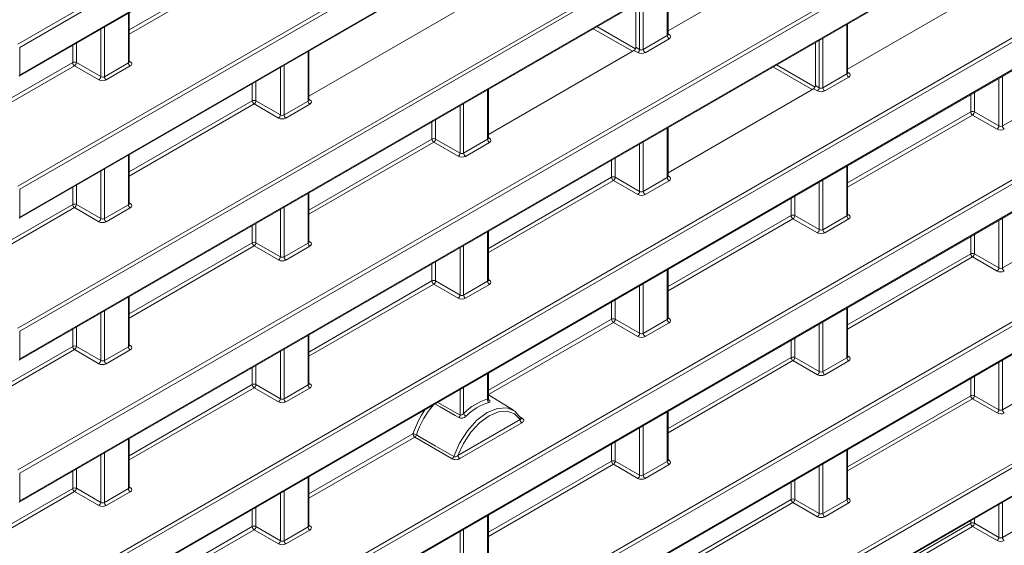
# Model space of a CAD drawing. Header units: millimetres. Extents: x 0 to 1118, y 0 to 864.
# Tile 208 of 256: x 615 to 634, y 71 to 81. Entities that reach past the tile are written whole.
import ezdxf

# ---------------------------------------------------------------- set-up
doc = ezdxf.new("R2010")
doc.units = ezdxf.units.MM

msp = doc.modelspace()

# ---------------------------------------------------------------- linework, layer by layer
at = {"color": 9, "linetype": 'Continuous', "lineweight": 0}
for p, q in [((614.7533, 80.1472), (713.4837, 137.1431)), ((713.5185, 137.0822), (614.788, 80.0863)), ((614.788, 79.5542), (713.5185, 136.5501)), ((614.7533, 77.4231), (713.4837, 134.419)), ((713.5185, 134.3581), (614.788, 77.3623)), ((614.788, 76.8301), (713.5185, 133.826)), ((614.7533, 74.6991), (696.5996, 121.9479)), ((696.6343, 121.8871), (614.788, 74.6382)), ((614.788, 74.106), (696.6343, 121.3549)), ((614.7533, 71.975), (646.4853, 90.2935)), ((646.5201, 90.2327), (614.788, 71.9141)), ((614.788, 71.382), (646.5201, 89.7005)), ((614.7533, 69.2509), (646.4853, 87.5695)), ((646.5201, 87.5086), (614.788, 69.1901)), ((614.788, 68.6579), (646.5201, 86.9764)), ((614.7533, 66.5269), (646.4853, 84.8454)), ((646.5201, 84.7845), (614.788, 66.466)), ((614.788, 65.9338), (646.5201, 84.2524)), ((618.8005, 66.1392), (646.4853, 82.1213)), ((646.5201, 82.0605), (618.8352, 66.0783)), ((616.8896, 80.4209), (619.2521, 81.7848)), ((619.2869, 81.7239), (616.8896, 80.3399)), ((618.8352, 65.5462), (646.5201, 81.5283)), ((627.2163, 80.3113), (627.2163, 81.2639)), ((626.6854, 80.0463), (626.6854, 80.9574)), ((626.7555, 80.9978), (626.7555, 80.0452)), ((616.8749, 79.7894), (616.8749, 80.742)), ((630.6635, 79.5772), (630.6635, 80.5298)), ((616.344, 79.5244), (616.344, 80.4355)), ((616.4141, 80.476), (616.4141, 79.5234)), ((626.5487, 80.0103), (625.7968, 80.4444)), ((625.8675, 80.4852), (626.6056, 80.0592)), ((626.7555, 80.0452), (627.2163, 80.3113)), ((627.231, 80.3459), (627.2523, 80.3327)), ((615.805, 79.7948), (615.805, 80.1244)), ((615.8751, 80.1648), (615.8751, 79.7951)), ((627.2511, 80.2504), (626.7902, 79.9843)), ((630.1326, 79.3122), (630.1326, 80.2233)), ((630.2026, 80.2637), (630.2026, 79.3111)), ((614.788, 80.0863), (614.788, 79.5542)), ((620.3221, 79.0553), (620.3221, 80.0079)), ((626.6501, 79.985), (626.5775, 80.0269)), ((626.6128, 80.0882), (626.6854, 80.0463)), ((613.6902, 78.5739), (615.805, 79.7948)), ((615.8751, 79.7951), (616.344, 79.5244)), ((616.4141, 79.5234), (616.8749, 79.7894)), ((616.8896, 79.824), (616.9109, 79.8109)), ((629.3137, 79.7506), (630.0523, 79.3242)), ((615.8397, 79.7339), (613.6902, 78.493)), ((616.3086, 79.4632), (615.8397, 79.7339)), ((616.9096, 79.7285), (616.4488, 79.4625)), ((619.7911, 78.7903), (619.7911, 79.7014)), ((619.8612, 79.7419), (619.8612, 78.7893)), ((629.9949, 79.2757), (629.243, 79.7097)), ((630.2026, 79.3111), (630.6635, 79.5772)), ((630.6781, 79.6118), (630.6995, 79.5986)), ((619.0786, 63.5757), (646.4853, 79.3973)), ((619.2521, 79.0607), (619.2521, 79.3903)), ((619.3222, 79.4307), (619.3222, 79.061)), ((630.6982, 79.5163), (630.2374, 79.2503)), ((633.5797, 78.5781), (633.5797, 79.4892)), ((633.6498, 79.5297), (633.6498, 78.5771)), ((646.5201, 79.3364), (619.1133, 63.5148)), ((623.7692, 78.3213), (623.7692, 79.2739)), ((630.0972, 79.251), (630.0246, 79.2929)), ((630.06, 79.3541), (630.1326, 79.3122)), ((633.0407, 78.8485), (633.0407, 79.1781)), ((633.1108, 79.2185), (633.1108, 78.8488)), ((616.8896, 77.6968), (619.2521, 79.0607)), ((619.2869, 78.9998), (616.8896, 77.6159)), ((619.7558, 78.7291), (619.2869, 78.9998)), ((619.3222, 79.061), (619.7911, 78.7903)), ((619.8612, 78.7893), (620.3221, 79.0553)), ((620.3568, 78.9945), (619.896, 78.7284)), ((620.3367, 79.09), (620.358, 79.0768)), ((623.3084, 79.0078), (623.3084, 78.0552)), ((619.1133, 62.9826), (646.5201, 78.8042)), ((623.2383, 78.0563), (623.2383, 78.9674)), ((630.6781, 77.4846), (633.0407, 78.8485)), ((633.1108, 78.8488), (633.5797, 78.5781)), ((633.6498, 78.5771), (634.1106, 78.8431)), ((622.6993, 78.3266), (622.6993, 78.6562)), ((622.7694, 78.6967), (622.7694, 78.327)), ((633.0755, 78.7876), (630.6781, 77.4036)), ((633.5444, 78.5169), (633.0755, 78.7876)), ((627.2163, 77.5872), (627.2163, 78.5398)), ((620.3367, 76.9627), (622.6993, 78.3266)), ((622.734, 78.2657), (620.3367, 76.8818)), ((623.2029, 77.995), (622.734, 78.2657)), ((622.7694, 78.327), (623.2383, 78.0563)), ((623.3084, 78.0552), (623.7692, 78.3213)), ((623.8039, 78.2604), (623.3431, 77.9944)), ((623.7838, 78.3559), (623.8052, 78.3427)), ((626.6854, 77.3222), (626.6854, 78.2333)), ((626.7555, 78.2737), (626.7555, 77.3212)), ((616.8749, 77.0653), (616.8749, 78.0179)), ((626.1464, 77.5925), (626.1464, 77.9221)), ((626.2165, 77.9626), (626.2165, 77.5929)), ((616.344, 76.8004), (616.344, 77.7114)), ((616.4141, 77.7519), (616.4141, 76.7993)), ((630.6635, 76.8531), (630.6635, 77.8057)), ((623.7838, 76.2286), (626.1464, 77.5925)), ((626.1812, 77.5317), (623.7838, 76.1477)), ((626.6501, 77.261), (626.1812, 77.5317)), ((626.2165, 77.5929), (626.6854, 77.3222)), ((626.7555, 77.3212), (627.2163, 77.5872)), ((627.2511, 77.5263), (626.7902, 77.2603)), ((627.231, 77.6218), (627.2523, 77.6086)), ((630.1326, 76.5881), (630.1326, 77.4992)), ((630.2026, 77.5397), (630.2026, 76.5871)), ((614.788, 77.3623), (614.788, 76.8301)), ((615.805, 77.0707), (615.805, 77.4003)), ((615.8751, 77.4408), (615.8751, 77.071)), ((616.8896, 77.1), (616.9109, 77.0868)), ((620.3221, 76.3313), (620.3221, 77.2839)), ((629.5936, 76.8585), (629.5936, 77.1881)), ((629.6637, 77.2285), (629.6637, 76.8588)), ((613.6902, 75.8498), (615.805, 77.0707)), ((615.8397, 77.0098), (613.6902, 75.7689)), ((616.3086, 76.7391), (615.8397, 77.0098)), ((615.8751, 77.071), (616.344, 76.8004)), ((616.4141, 76.7993), (616.8749, 77.0653)), ((616.9096, 77.0045), (616.4488, 76.7384)), ((619.7911, 76.0663), (619.7911, 76.9774)), ((619.8612, 77.0178), (619.8612, 76.0652)), ((627.231, 75.4946), (629.5936, 76.8585)), ((629.6283, 76.7976), (627.231, 75.4136)), ((630.0972, 76.5269), (629.6283, 76.7976)), ((629.6637, 76.8588), (630.1326, 76.5881)), ((630.2026, 76.5871), (630.6635, 76.8531)), ((630.6982, 76.7922), (630.2374, 76.5262)), ((630.6781, 76.8877), (630.6995, 76.8746)), ((633.5797, 75.854), (633.5797, 76.7651)), ((633.6498, 76.8056), (633.6498, 75.853)), ((619.2521, 76.3366), (619.2521, 76.6662)), ((619.3222, 76.7067), (619.3222, 76.337)), ((623.7692, 75.5972), (623.7692, 76.5498)), ((620.3367, 76.3659), (620.358, 76.3527)), ((633.0407, 76.1244), (633.0407, 76.454)), ((633.1108, 76.4944), (633.1108, 76.1247)), ((616.8896, 74.9727), (619.2521, 76.3366)), ((619.2869, 76.2757), (616.8896, 74.8918)), ((619.7558, 76.0051), (619.2869, 76.2757)), ((619.3222, 76.337), (619.7911, 76.0663)), ((619.8612, 76.0652), (620.3221, 76.3313)), ((620.3568, 76.2704), (619.896, 76.0044)), ((623.2383, 75.3322), (623.2383, 76.2433)), ((623.3084, 76.2837), (623.3084, 75.3312)), ((622.7694, 75.9726), (622.7694, 75.6029)), ((630.6781, 74.7605), (633.0407, 76.1244)), ((633.0755, 76.0635), (630.6781, 74.6796)), ((633.5444, 75.7928), (633.0755, 76.0635)), ((633.1108, 76.1247), (633.5797, 75.854)), ((633.6498, 75.853), (634.1106, 76.119)), ((622.6993, 75.6025), (622.6993, 75.9321)), ((627.2163, 74.8631), (627.2163, 75.8157)), ((620.3367, 74.2386), (622.6993, 75.6025)), ((622.7694, 75.6029), (623.2383, 75.3322)), ((623.3084, 75.3312), (623.7692, 75.5972)), ((623.7838, 75.6318), (623.8052, 75.6186)), ((622.734, 75.5417), (620.3367, 74.1577)), ((623.2029, 75.271), (622.734, 75.5417)), ((623.8039, 75.5363), (623.3431, 75.2703)), ((626.6854, 74.5981), (626.6854, 75.5092)), ((626.7555, 75.5497), (626.7555, 74.5971)), ((616.8749, 74.3413), (616.8749, 75.2939)), ((626.2165, 75.2385), (626.2165, 74.8688)), ((616.4141, 75.0278), (616.4141, 74.0752)), ((626.1464, 74.8685), (626.1464, 75.1981)), ((630.6635, 74.129), (630.6635, 75.0816)), ((616.344, 74.0763), (616.344, 74.9874)), ((623.7838, 73.5046), (626.1464, 74.8685)), ((626.2165, 74.8688), (626.6854, 74.5981)), ((626.7555, 74.5971), (627.2163, 74.8631)), ((627.231, 74.8977), (627.2523, 74.8846)), ((615.805, 74.3466), (615.805, 74.6762)), ((615.8751, 74.7167), (615.8751, 74.347)), ((626.1812, 74.8076), (623.7838, 73.4236)), ((626.6501, 74.5369), (626.1812, 74.8076)), ((627.2511, 74.8022), (626.7902, 74.5362)), ((630.1326, 73.8641), (630.1326, 74.7751)), ((630.2026, 74.8156), (630.2026, 73.863)), ((614.788, 74.6382), (614.788, 74.106)), ((620.3221, 73.6072), (620.3221, 74.5598)), ((629.5936, 74.1344), (629.5936, 74.464)), ((629.6637, 74.5044), (629.6637, 74.1347)), ((613.6902, 73.1258), (615.805, 74.3466)), ((615.8397, 74.2857), (613.6902, 73.0448)), ((616.3086, 74.0151), (615.8397, 74.2857)), ((615.8751, 74.347), (616.344, 74.0763)), ((616.4141, 74.0752), (616.8749, 74.3413)), ((616.9096, 74.2804), (616.4488, 74.0144)), ((616.8896, 74.3759), (616.9109, 74.3627)), ((619.8612, 74.2938), (619.8612, 73.3412)), ((619.7911, 73.3422), (619.7911, 74.2533)), ((627.231, 72.7705), (629.5936, 74.1344)), ((629.6637, 74.1347), (630.1326, 73.8641)), ((630.2026, 73.863), (630.6635, 74.129)), ((630.6781, 74.1637), (630.6995, 74.1505)), ((633.6498, 74.0815), (633.6498, 73.1289)), ((619.2521, 73.6125), (619.2521, 73.9421)), ((619.3222, 73.9826), (619.3222, 73.6129)), ((629.6283, 74.0735), (627.231, 72.6896)), ((630.0972, 73.8028), (629.6283, 74.0735)), ((630.6982, 74.0682), (630.2374, 73.8021)), ((633.5797, 73.13), (633.5797, 74.0411)), ((623.7692, 73.3323), (623.7692, 73.8257)), ((633.0407, 73.4003), (633.0407, 73.7299)), ((633.1108, 73.7704), (633.1108, 73.4007)), ((616.8896, 72.2487), (619.2521, 73.6125)), ((619.2869, 73.5517), (616.8896, 72.1677)), ((619.7558, 73.281), (619.2869, 73.5517)), ((619.3222, 73.6129), (619.7911, 73.3422)), ((619.8612, 73.3412), (620.3221, 73.6072)), ((620.3568, 73.5463), (619.896, 73.2803)), ((620.3367, 73.6418), (620.358, 73.6286)), ((623.2383, 73.0284), (623.2383, 73.5192)), ((623.3084, 73.5597), (623.3084, 73.0596)), ((623.7856, 73.3226), (623.7913, 73.3191)), ((630.6781, 72.0364), (633.0407, 73.4003)), ((633.0755, 73.3394), (630.6781, 71.9555)), ((633.5444, 73.0687), (633.0755, 73.3394)), ((633.1108, 73.4007), (633.5797, 73.13)), ((633.6498, 73.1289), (634.1106, 73.395)), ((622.8105, 73.2723), (623.2383, 73.0284)), ((623.1988, 72.2531), (624.3914, 72.9416)), ((624.3794, 73.0012), (624.4348, 72.9673)), ((627.2163, 72.139), (627.2163, 73.0916)), ((624.4262, 72.8807), (623.2335, 72.1922)), ((626.6854, 71.8741), (626.6854, 72.7851)), ((626.7555, 72.8256), (626.7555, 71.873)), ((616.8749, 71.6172), (616.8749, 72.5698)), ((620.3367, 71.5146), (622.335, 72.6681)), ((622.3697, 72.6073), (620.3367, 71.4336)), ((623.0859, 72.1886), (622.3697, 72.6073)), ((626.1464, 72.1444), (626.1464, 72.474)), ((626.2165, 72.5145), (626.2165, 72.1447)), ((616.344, 71.3522), (616.344, 72.2633)), ((616.4141, 72.3038), (616.4141, 71.3512)), ((630.6635, 71.405), (630.6635, 72.3576)), ((623.7838, 70.7805), (626.1464, 72.1444)), ((626.1812, 72.0835), (623.7838, 70.6996)), ((626.6501, 71.8128), (626.1812, 72.0835)), ((626.2165, 72.1447), (626.6854, 71.8741)), ((626.7555, 71.873), (627.2163, 72.139)), ((627.2511, 72.0782), (626.7902, 71.8121)), ((627.231, 72.1737), (627.2523, 72.1605)), ((630.1326, 71.14), (630.1326, 72.0511)), ((630.2026, 72.0915), (630.2026, 71.1389)), ((614.788, 71.9141), (614.788, 71.382)), ((615.805, 71.6226), (615.805, 71.9521)), ((615.8751, 71.9926), (615.8751, 71.6229)), ((620.3221, 70.8831), (620.3221, 71.8357)), ((613.6902, 70.4017), (615.805, 71.6226)), ((615.8751, 71.6229), (616.344, 71.3522)), ((616.8896, 71.6518), (616.9109, 71.6387)), ((629.5936, 71.4103), (629.5936, 71.7399)), ((629.6637, 71.7804), (629.6637, 71.4107)), ((615.8397, 71.5617), (613.6902, 70.3208)), ((616.3086, 71.291), (615.8397, 71.5617)), ((616.4141, 71.3512), (616.8749, 71.6172)), ((616.9096, 71.5563), (616.4488, 71.2903)), ((619.7911, 70.6181), (619.7911, 71.5292)), ((619.8612, 71.5697), (619.8612, 70.6171)), ((630.6781, 71.4396), (630.6995, 71.4264)), ((619.3222, 71.2585), (619.3222, 70.8888)), ((627.231, 70.0464), (629.5936, 71.4103)), ((629.6283, 71.3494), (627.231, 69.9655)), ((630.0972, 71.0788), (629.6283, 71.3494)), ((629.6637, 71.4107), (630.1326, 71.14)), ((630.2026, 71.1389), (630.6635, 71.405)), ((630.6982, 71.3441), (630.2374, 71.0781)), ((633.5797, 70.6807), (633.5797, 71.317)), ((633.6498, 71.3574), (633.6498, 70.6796)), ((619.2521, 70.8885), (619.2521, 71.2181)), ((623.7692, 70.1491), (623.7692, 71.1016)), ((616.8896, 69.5246), (619.2521, 70.8885)), ((619.3222, 70.8888), (619.7911, 70.6181)), ((619.8612, 70.6171), (620.3221, 70.8831)), ((620.3367, 70.9178), (620.358, 70.9046)), ((630.6781, 69.5871), (633.0407, 70.951)), ((633.0755, 70.8901), (630.6781, 69.5062)), ((633.0407, 70.951), (633.0407, 71.0058)), ((633.5444, 70.6195), (633.0755, 70.8901)), ((633.1108, 71.0463), (633.1108, 70.9514)), ((633.1108, 70.9514), (633.5797, 70.6807)), ((633.6498, 70.6796), (634.1106, 70.9457)), ((619.2869, 70.8276), (616.8896, 69.4437)), ((619.7558, 70.5569), (619.2869, 70.8276)), ((620.3568, 70.8223), (619.896, 70.5562)), ((623.2383, 69.8841), (623.2383, 70.7951)), ((623.3084, 70.8356), (623.3084, 69.883))]:
    msp.add_line(p, q, dxfattribs=at)
at = {"color": 7, "linetype": 'Continuous', "lineweight": 15}
for p, q in [((614.7776, 79.5313), (713.5081, 136.5272)), ((614.7776, 76.8072), (713.5081, 133.8031)), ((614.7776, 74.0831), (696.624, 121.332)), ((614.7776, 71.3591), (646.5097, 89.6776)), ((614.7776, 68.635), (646.5097, 86.9535)), ((614.7776, 65.9109), (646.5097, 84.2295)), ((627.231, 80.4042), (630.0246, 82.0169)), ((618.8249, 65.5233), (646.5097, 81.5054)), ((627.231, 80.3321), (627.231, 81.2723)), ((630.6781, 79.6701), (633.4718, 81.2829)), ((626.6128, 80.9155), (626.6128, 80.0882)), ((616.8896, 79.8102), (616.8896, 80.7505)), ((620.3367, 79.1483), (623.1303, 80.761)), ((630.6781, 79.598), (630.6781, 80.5382)), ((630.06, 80.1814), (630.06, 79.3541)), ((620.3367, 79.0762), (620.3367, 80.0164)), ((623.7838, 78.4142), (626.5775, 80.0269)), ((623.7838, 78.3421), (623.7838, 79.2823)), ((627.231, 77.6801), (630.0246, 79.2929)), ((619.103, 62.9598), (646.5097, 78.7813)), ((627.231, 77.608), (627.231, 78.5482)), ((616.8896, 77.0862), (616.8896, 78.0264)), ((630.6781, 76.8739), (630.6781, 77.8142)), ((620.3367, 76.3521), (620.3367, 77.2923)), ((623.7838, 75.618), (623.7838, 76.5582)), ((627.231, 74.8839), (627.231, 75.8242)), ((616.8896, 74.3621), (616.8896, 75.3023)), ((630.6781, 74.1499), (630.6781, 75.0901)), ((620.3367, 73.628), (620.3367, 74.5682)), ((623.7838, 73.3331), (623.7838, 73.8342)), ((624.2669, 73.1219), (623.7838, 73.4147)), ((624.4135, 72.9621), (624.4131, 72.9628)), ((627.231, 72.1599), (627.231, 73.1001)), ((616.8896, 71.638), (616.8896, 72.5783)), ((630.6781, 71.4258), (630.6781, 72.366)), ((620.3367, 70.904), (620.3367, 71.8442)), ((623.7838, 70.1699), (623.7838, 71.1101))]:
    msp.add_line(p, q, dxfattribs=at)
at = {"color": 9, "linetype": 'Continuous', "lineweight": 0, "flags": 128}
for points in [[(623.2176, 72.9793), (623.1457, 73.0204), (622.8581, 73.1846), (622.7578, 73.2418)], [(624.3914, 72.9416), (624.2858, 73.0528), (624.1438, 73.1038), (623.9762, 73.0909), (623.7951, 73.0151), (623.614, 72.8819), (623.4464, 72.7012), (623.3044, 72.4863), (623.1988, 72.2531)], [(622.4016, 72.649), (622.4731, 72.6073), (622.7591, 72.4403), (623.118, 72.2308)]]:
    msp.add_lwpolyline(points, dxfattribs=at)
at = {"color": 7, "linetype": 'Continuous', "lineweight": 15, "flags": 128}
msp.add_lwpolyline([(623.118, 72.2308), (623.2271, 72.4882), (623.3791, 72.7272), (623.5618, 72.9285), (623.7604, 73.076), (623.959, 73.1578), (624.1416, 73.1673), (624.2936, 73.1039), (624.4028, 72.9725)], dxfattribs=at)
at = {"color": 9, "linetype": 'Continuous', "lineweight": 0}
for centre, radius, start, end in [((627.2933, 80.3148), 0.077, 182.65231, 236.77029), ((627.237, 80.3559), 0.0278, 257.73313, 303.54348), ((626.6063, 80.0511), 0.0793, 303.52223, 356.47777), ((626.8325, 80.0488), 0.077, 182.65231, 236.77029), ((615.8404, 79.7263), 0.077, 63.23378, 117.34352), ((615.8819, 79.7983), 0.077, 182.65231, 236.77029), ((615.7959, 79.8), 0.0793, 303.52223, 356.47777), ((616.9519, 79.793), 0.077, 182.65231, 236.77029), ((616.8955, 79.834), 0.0278, 257.73313, 303.54348), ((630.7404, 79.5807), 0.077, 182.65231, 236.77029), ((630.6841, 79.6218), 0.0278, 257.73313, 303.54348), ((614.7634, 79.5515), 0.0247, 305.07521, 6.23697), ((616.2648, 79.5293), 0.0793, 303.52223, 356.47777), ((616.491, 79.5269), 0.077, 182.65231, 236.77029), ((630.0534, 79.3171), 0.0793, 303.52223, 356.47777), ((630.2796, 79.3147), 0.077, 182.65231, 236.77029), ((619.2875, 78.9922), 0.077, 63.23378, 117.34352), ((619.3291, 79.0643), 0.077, 182.65231, 236.77029), ((619.2431, 79.0659), 0.0793, 303.52223, 356.47777), ((620.399, 79.0589), 0.077, 182.65231, 236.77029), ((620.3427, 79.0999), 0.0278, 257.73313, 303.54348), ((633.0761, 78.78), 0.077, 63.23378, 117.34352), ((633.1177, 78.852), 0.077, 182.65231, 236.77029), ((633.0317, 78.8537), 0.0793, 303.52223, 356.47777), ((619.712, 78.7952), 0.0793, 303.52223, 356.47777), ((619.9382, 78.7929), 0.077, 182.65231, 236.77029), ((633.5006, 78.583), 0.0793, 303.52223, 356.47777), ((633.7267, 78.5806), 0.077, 182.65231, 236.77029), ((622.7347, 78.2582), 0.077, 63.23378, 117.34352), ((622.7762, 78.3302), 0.077, 182.65231, 236.77029), ((622.6902, 78.3318), 0.0793, 303.52223, 356.47777), ((623.8462, 78.3248), 0.077, 182.65231, 236.77029), ((623.7898, 78.3659), 0.0278, 257.73313, 303.54348), ((623.1591, 78.0611), 0.0793, 303.52223, 356.47777), ((623.3853, 78.0588), 0.077, 182.65231, 236.77029), ((626.1818, 77.5241), 0.077, 63.23378, 117.34352), ((626.2234, 77.5961), 0.077, 182.65231, 236.77029), ((626.1374, 77.5978), 0.0793, 303.52223, 356.47777), ((627.2933, 77.5908), 0.077, 182.65231, 236.77029), ((627.237, 77.6318), 0.0278, 257.73313, 303.54348), ((626.6063, 77.3271), 0.0793, 303.52223, 356.47777), ((626.8325, 77.3247), 0.077, 182.65231, 236.77029), ((615.8404, 77.0023), 0.077, 63.23378, 117.34352), ((615.8819, 77.0743), 0.077, 182.65231, 236.77029), ((615.7959, 77.0759), 0.0793, 303.52223, 356.47777), ((616.9519, 77.0689), 0.077, 182.65231, 236.77029), ((616.8955, 77.1099), 0.0278, 257.73313, 303.54348), ((614.7634, 76.8274), 0.0247, 305.07521, 6.23697), ((616.2648, 76.8052), 0.0793, 303.52223, 356.47777), ((616.491, 76.8029), 0.077, 182.65231, 236.77029), ((629.629, 76.79), 0.077, 63.23378, 117.34352), ((629.6705, 76.862), 0.077, 182.65231, 236.77029), ((629.5845, 76.8637), 0.0793, 303.52223, 356.47777), ((630.7404, 76.8567), 0.077, 182.65231, 236.77029), ((630.6841, 76.8977), 0.0278, 257.89725, 303.52688), ((630.0534, 76.593), 0.0793, 303.52223, 356.47777), ((630.2796, 76.5906), 0.077, 182.65231, 236.77029), ((619.2875, 76.2682), 0.077, 63.23378, 117.34352), ((620.3427, 76.3759), 0.0278, 257.73313, 303.54348), ((619.3291, 76.3402), 0.077, 182.65231, 236.77029), ((619.2431, 76.3418), 0.0793, 303.52223, 356.47777), ((620.399, 76.3348), 0.077, 182.65231, 236.77029), ((619.712, 76.0711), 0.0793, 303.52223, 356.47777), ((619.9382, 76.0688), 0.077, 182.65231, 236.77029), ((633.0761, 76.0559), 0.077, 63.23378, 117.34352), ((633.1177, 76.1279), 0.077, 182.65231, 236.77029), ((633.0317, 76.1296), 0.0793, 303.52223, 356.47777), ((633.5006, 75.8589), 0.0793, 303.52223, 356.47777), ((633.7267, 75.8566), 0.077, 182.65231, 236.77029), ((622.7347, 75.5341), 0.077, 63.23378, 117.34352), ((622.7762, 75.6061), 0.077, 182.65231, 236.77029), ((622.6902, 75.6078), 0.0793, 303.52223, 356.47777), ((623.8462, 75.6008), 0.077, 182.65231, 236.77029), ((623.7898, 75.6418), 0.0278, 257.73313, 303.54348), ((623.1591, 75.3371), 0.0793, 303.52223, 356.47777), ((623.3853, 75.3347), 0.077, 182.65231, 236.77029), ((626.1818, 74.8), 0.077, 63.23378, 117.34352), ((626.2234, 74.872), 0.077, 182.65231, 236.77029), ((626.1374, 74.8737), 0.0793, 303.52223, 356.47777), ((627.2933, 74.8667), 0.077, 182.65231, 236.77029), ((627.237, 74.9077), 0.0278, 257.89725, 303.52688), ((626.6063, 74.603), 0.0793, 303.52223, 356.47777), ((626.8325, 74.6006), 0.077, 182.65231, 236.77029), ((615.8404, 74.2782), 0.077, 63.23378, 117.34352), ((615.8819, 74.3502), 0.077, 182.65231, 236.77029), ((615.7959, 74.3518), 0.0793, 303.52223, 356.47777), ((616.9519, 74.3448), 0.077, 182.65231, 236.77029), ((616.8955, 74.3859), 0.0278, 257.73313, 303.54348), ((614.7634, 74.1033), 0.0247, 305.07521, 6.23697), ((616.2648, 74.0812), 0.0793, 303.52223, 356.47777), ((616.491, 74.0788), 0.077, 182.65231, 236.77029), ((629.629, 74.0659), 0.077, 63.23378, 117.34352), ((629.6705, 74.138), 0.077, 182.65231, 236.77029), ((629.5845, 74.1396), 0.0793, 303.52223, 356.47777), ((630.7404, 74.1326), 0.077, 182.65231, 236.77029), ((630.6841, 74.1736), 0.0278, 257.73313, 303.54348), ((630.0534, 73.8689), 0.0793, 303.52223, 356.47777), ((630.2796, 73.8666), 0.077, 182.65231, 236.77029), ((619.2875, 73.5441), 0.077, 63.23378, 117.34352), ((619.3291, 73.6161), 0.077, 182.65231, 236.77029), ((619.2431, 73.6178), 0.0793, 303.52223, 356.47777), ((620.399, 73.6108), 0.077, 182.65231, 236.77029), ((620.3427, 73.6518), 0.0278, 257.73313, 303.54348), ((619.712, 73.3471), 0.0793, 303.52223, 356.47777), ((619.9382, 73.3447), 0.077, 182.65231, 236.77029), ((623.8297, 73.3177), 0.0622, 166.48888, 234.36174), ((633.0761, 73.3319), 0.077, 63.23378, 117.34352), ((633.1177, 73.4039), 0.077, 182.65231, 236.77029), ((633.0317, 73.4055), 0.0793, 303.52223, 356.47777), ((633.5006, 73.1348), 0.0793, 303.52223, 356.47777), ((623.1586, 73.0331), 0.0799, 317.66104, 356.63093), ((623.414, 73.1065), 0.1156, 203.9242, 238.96735), ((624.4684, 72.9452), 0.077, 182.65231, 236.77029), ((624.4194, 72.9906), 0.0279, 258.97511, 303.64538), ((633.7267, 73.1325), 0.077, 182.65231, 236.77029), ((622.4119, 72.6717), 0.077, 182.65231, 236.77029), ((622.3282, 72.519), 0.1493, 60.55174, 87.41352), ((622.3259, 72.6739), 0.0797, 303.33426, 341.83121), ((623.042, 72.2553), 0.0798, 303.3567, 342.16711), ((623.2757, 72.2567), 0.077, 182.65231, 236.77029), ((626.1818, 72.076), 0.077, 63.23378, 117.34352), ((626.2234, 72.148), 0.077, 182.65231, 236.77029), ((626.1374, 72.1496), 0.0793, 303.52223, 356.47777), ((627.2933, 72.1426), 0.077, 182.65231, 236.77029), ((627.237, 72.1836), 0.0278, 257.73313, 303.54348), ((626.6063, 71.8789), 0.0793, 303.52223, 356.47777), ((626.8325, 71.8766), 0.077, 182.65231, 236.77029), ((615.8404, 71.5541), 0.077, 63.23378, 117.34352), ((615.8819, 71.6261), 0.077, 182.65231, 236.77029), ((615.7959, 71.6278), 0.0793, 303.52223, 356.47777), ((616.8955, 71.6618), 0.0278, 257.73313, 303.54348), ((616.9519, 71.6208), 0.077, 182.65231, 236.77029), ((614.7634, 71.3793), 0.0247, 305.07521, 6.23697), ((616.2648, 71.3571), 0.0793, 303.52223, 356.47777), ((616.491, 71.3547), 0.077, 182.65231, 236.77029), ((629.629, 71.3419), 0.077, 63.23378, 117.34352), ((629.6705, 71.4139), 0.077, 182.65231, 236.77029), ((629.5845, 71.4155), 0.0793, 303.52223, 356.47777), ((630.7404, 71.4085), 0.077, 182.65231, 236.77029), ((630.6841, 71.4496), 0.0278, 257.73313, 303.54348), ((630.0534, 71.1449), 0.0793, 303.52223, 356.47777), ((630.2796, 71.1425), 0.077, 182.65231, 236.77029), ((619.2875, 70.82), 0.077, 63.23378, 117.34352), ((619.3291, 70.892), 0.077, 182.65231, 236.77029), ((619.2431, 70.8937), 0.0793, 303.52223, 356.47777), ((620.399, 70.8867), 0.077, 182.65231, 236.77029), ((620.3427, 70.9278), 0.0278, 257.89725, 303.52688), ((633.0761, 70.8826), 0.077, 63.23378, 117.34352), ((633.1177, 70.9546), 0.077, 182.65231, 236.77029), ((633.0317, 70.9562), 0.0793, 303.52223, 356.47777), ((633.5006, 70.6856), 0.0793, 303.52223, 356.47777), ((633.7267, 70.6832), 0.077, 182.65231, 236.77029), ((619.712, 70.623), 0.0793, 303.52223, 356.47777), ((619.9382, 70.6207), 0.077, 182.65231, 236.77029)]:
    msp.add_arc(centre, radius, start, end, dxfattribs=at)
at = {"color": 7, "linetype": 'Continuous', "lineweight": 15}
for centre, radius, start, end in [((624.0298, 72.3659), 1.0008, 105.09552, 136.1276), ((624.0512, 72.091), 1.8107, 144.82699, 161.41425), ((624.0374, 72.099), 1.7258, 139.22278, 161.41489), ((624.0417, 72.3466), 0.9534, 105.09552, 136.1276)]:
    msp.add_arc(centre, radius, start, end, dxfattribs=at)
at = {"color": 9, "linetype": 'Continuous', "lineweight": 0}
for centre, major_axis, ratio, start_param, end_param in [((627.181, 80.3331), (0.05, -0.0016), 0.5970671, 5.5164932, 6.3018914), ((627.1804, 80.2926), (0.1, -0.0015), 0.5872749, 5.5068223, 7.0601653), ((626.7195, 80.0266), (0.1, -0.0015), 0.5872749, 3.9534793, 5.5068223), ((626.7201, 80.0671), (0.05, -0.0016), 0.5970671, 3.9631502, 5.5164932), ((616.8396, 79.8113), (0.05, -0.0016), 0.5970671, 5.5164932, 6.3018914), ((616.8389, 79.7708), (0.1, -0.0015), 0.5872749, 5.5068223, 7.0601653), ((630.6281, 79.599), (0.05, -0.0016), 0.5970671, 5.5164932, 6.3018914), ((630.6275, 79.5586), (0.1, -0.0015), 0.5872749, 5.5068223, 7.0601653), ((616.3781, 79.5047), (0.1, -0.0015), 0.5872749, 3.9534793, 5.5068223), ((616.3787, 79.5452), (0.05, -0.0016), 0.5970671, 3.9631502, 5.5164932), ((630.1667, 79.2925), (0.1, -0.0015), 0.5872749, 3.9534793, 5.5068223), ((630.1673, 79.333), (0.05, -0.0016), 0.5970671, 3.9631502, 5.5164932), ((620.2867, 79.0772), (0.05, -0.0016), 0.5970671, 5.5164932, 6.3018914), ((620.2861, 79.0367), (0.1, -0.0015), 0.5872749, 5.5068223, 7.0601653), ((619.8252, 78.7707), (0.1, -0.0015), 0.5872749, 3.9534793, 5.5068223), ((619.8259, 78.8111), (0.05, -0.0016), 0.5970671, 3.9631502, 5.5164932), ((633.6138, 78.5584), (0.1, -0.0015), 0.5872749, 3.9534793, 5.5068223), ((633.6144, 78.5989), (0.05, -0.0016), 0.5970671, 3.9631502, 5.5164932), ((623.7338, 78.3431), (0.05, -0.0016), 0.5970671, 5.5164932, 6.3018914), ((623.7332, 78.3026), (0.1, -0.0015), 0.5872749, 5.5068223, 7.0601653), ((623.273, 78.0771), (0.05, -0.0016), 0.5970671, 3.9631502, 5.5164932), ((623.2724, 78.0366), (0.1, -0.0015), 0.5872749, 3.9534793, 5.5068223), ((627.181, 77.609), (0.05, -0.0016), 0.5970671, 5.5164932, 6.3018914), ((627.1804, 77.5686), (0.1, -0.0015), 0.5872749, 5.5068223, 7.0601653), ((626.7201, 77.343), (0.05, -0.0016), 0.5970671, 3.9631502, 5.5164932), ((626.7195, 77.3025), (0.1, -0.0015), 0.5872749, 3.9534793, 5.5068223), ((616.8396, 77.0872), (0.05, -0.0016), 0.5970671, 5.5164932, 6.3018914), ((616.8389, 77.0467), (0.1, -0.0015), 0.5872749, 5.5068223, 7.0601653), ((616.3781, 76.7807), (0.1, -0.0015), 0.5872749, 3.9534793, 5.5068223), ((616.3787, 76.8211), (0.05, -0.0016), 0.5970671, 3.9631502, 5.5164932), ((630.6281, 76.8749), (0.05, -0.0016), 0.5970671, 5.5164932, 6.3018914), ((630.6275, 76.8345), (0.1, -0.0015), 0.5872749, 5.5068223, 7.0601653), ((630.1673, 76.6089), (0.05, -0.0016), 0.5970671, 3.9631502, 5.5164932), ((620.2867, 76.3531), (0.05, -0.0016), 0.5970671, 5.5164932, 6.3018914), ((620.2861, 76.3126), (0.1, -0.0015), 0.5872749, 5.5068223, 7.0601653), ((630.1667, 76.5684), (0.1, -0.0015), 0.5872749, 3.9534793, 5.5068223), ((619.8252, 76.0466), (0.1, -0.0015), 0.5872749, 3.9534793, 5.5068223), ((619.8259, 76.0871), (0.05, -0.0016), 0.5970671, 3.9631502, 5.5164932), ((633.6138, 75.8344), (0.1, -0.0015), 0.5872749, 3.9534793, 5.5068223), ((633.6144, 75.8748), (0.05, -0.0016), 0.5970671, 3.9631502, 5.5164932), ((623.7338, 75.619), (0.05, -0.0016), 0.5970671, 5.5164932, 6.3018914), ((623.7332, 75.5786), (0.1, -0.0015), 0.5872749, 5.5068223, 7.0601653), ((623.2724, 75.3125), (0.1, -0.0015), 0.5872749, 3.9534793, 5.5068223), ((623.273, 75.353), (0.05, -0.0016), 0.5970671, 3.9631502, 5.5164932), ((627.181, 74.885), (0.05, -0.0016), 0.5970671, 5.5164932, 6.3018914), ((627.1804, 74.8445), (0.1, -0.0015), 0.5872749, 5.5068223, 7.0601653), ((626.7195, 74.5785), (0.1, -0.0015), 0.5872749, 3.9534793, 5.5068223), ((626.7201, 74.6189), (0.05, -0.0016), 0.5970671, 3.9631502, 5.5164932), ((616.8396, 74.3631), (0.05, -0.0016), 0.5970671, 5.5164932, 6.3018914), ((616.8389, 74.3226), (0.1, -0.0015), 0.5872749, 5.5068223, 7.0601653), ((616.3787, 74.0971), (0.05, -0.0016), 0.5970671, 3.9631502, 5.5164932), ((630.6281, 74.1509), (0.05, -0.0016), 0.5970671, 5.5164932, 6.3018914), ((630.6275, 74.1104), (0.1, -0.0015), 0.5872749, 5.5068223, 7.0601653), ((616.3781, 74.0566), (0.1, -0.0015), 0.5872749, 3.9534793, 5.5068223), ((630.1667, 73.8444), (0.1, -0.0015), 0.5872749, 3.9534793, 5.5068223), ((630.1673, 73.8848), (0.05, -0.0016), 0.5970671, 3.9631502, 5.5164932), ((620.2867, 73.629), (0.05, -0.0016), 0.5970671, 5.5164932, 6.3018914), ((620.2861, 73.5886), (0.1, -0.0015), 0.5872749, 5.5068223, 7.0601653), ((619.8259, 73.363), (0.05, -0.0016), 0.5970671, 3.9631502, 5.5164932), ((619.8252, 73.3225), (0.1, -0.0015), 0.5872749, 3.9534793, 5.5068223), ((633.6144, 73.1508), (0.05, -0.0016), 0.5970671, 3.9631502, 5.5164932), ((633.6138, 73.1103), (0.1, -0.0015), 0.5872749, 3.9534793, 5.5068223), ((627.181, 72.1609), (0.05, -0.0016), 0.5970671, 5.5164932, 6.3018914), ((627.1804, 72.1204), (0.1, -0.0015), 0.5872749, 5.5068223, 7.0601653), ((626.7195, 71.8544), (0.1, -0.0015), 0.5872749, 3.9534793, 5.5068223), ((626.7201, 71.8948), (0.05, -0.0016), 0.5970671, 3.9631502, 5.5164932), ((616.8396, 71.639), (0.05, -0.0016), 0.5970671, 5.5164932, 6.3018914), ((616.8389, 71.5986), (0.1, -0.0015), 0.5872749, 5.5068223, 7.0601653), ((616.3781, 71.3325), (0.1, -0.0015), 0.5872749, 3.9534793, 5.5068223), ((616.3787, 71.373), (0.05, -0.0016), 0.5970671, 3.9631502, 5.5164932), ((630.6281, 71.4268), (0.05, -0.0016), 0.5970671, 5.5164932, 6.3018914), ((630.6275, 71.3863), (0.1, -0.0015), 0.5872749, 5.5068223, 7.0601653), ((630.1667, 71.1203), (0.1, -0.0015), 0.5872749, 3.9534793, 5.5068223), ((630.1673, 71.1608), (0.05, -0.0016), 0.5970671, 3.9631502, 5.5164932), ((620.2867, 70.905), (0.05, -0.0016), 0.5970671, 5.5164932, 6.3018914), ((620.2861, 70.8645), (0.1, -0.0015), 0.5872749, 5.5068223, 7.0601653), ((633.6144, 70.7015), (0.05, -0.0016), 0.5970671, 3.9631502, 5.5164932), ((619.8252, 70.5985), (0.1, -0.0015), 0.5872749, 3.9534793, 5.5068223), ((619.8259, 70.6389), (0.05, -0.0016), 0.5970671, 3.9631502, 5.5164932), ((633.6138, 70.661), (0.1, -0.0015), 0.5872749, 3.9534793, 5.5068223)]:
    msp.add_ellipse(centre, major_axis=major_axis, ratio=ratio, start_param=start_param, end_param=end_param, dxfattribs=at)
at = {"color": 7, "linetype": 'Continuous', "lineweight": 15}
for centre in [(626.5775, 80.0678), (630.0246, 79.3337)]:
    msp.add_ellipse(centre, major_axis=(0.025, 0.0433), ratio=0.5775574, start_param=3.9270618, end_param=5.4975535, dxfattribs=at)
for points, knots in [([(627.232, 80.3266), (627.2321, 80.3264), (627.2325, 80.3258), (627.2306, 80.3304), (627.231, 80.3319), (627.231, 80.332)], [0, 0, 0, 0, 0.2511576, 0.9710684, 1, 1, 1, 1]), ([(616.8905, 79.8047), (616.8907, 79.8046), (616.8911, 79.804), (616.8892, 79.8085), (616.8896, 79.8101), (616.8896, 79.8101)], [0, 0, 0, 0, 0.2514471, 0.9721876, 1, 1, 1, 1]), ([(630.6791, 79.5925), (630.6792, 79.5923), (630.6796, 79.5918), (630.6778, 79.5963), (630.6782, 79.5979), (630.6782, 79.5979)], [0, 0, 0, 0, 0.2511576, 0.9710684, 1, 1, 1, 1]), ([(620.3377, 79.0706), (620.3378, 79.0705), (620.3382, 79.0699), (620.3363, 79.0745), (620.3367, 79.076), (620.3367, 79.0761)], [0, 0, 0, 0, 0.2514471, 0.9721876, 1, 1, 1, 1]), ([(623.7848, 78.3366), (623.7849, 78.3364), (623.7853, 78.3358), (623.7835, 78.3404), (623.7839, 78.3419), (623.7839, 78.342)], [0, 0, 0, 0, 0.2514471, 0.9721876, 1, 1, 1, 1]), ([(627.232, 77.6025), (627.2321, 77.6023), (627.2325, 77.6018), (627.2306, 77.6063), (627.231, 77.6079), (627.231, 77.6079)], [0, 0, 0, 0, 0.2514471, 0.9721876, 1, 1, 1, 1]), ([(616.8905, 77.0807), (616.8907, 77.0805), (616.8911, 77.0799), (616.8892, 77.0845), (616.8896, 77.086), (616.8896, 77.0861)], [0, 0, 0, 0, 0.2514471, 0.9721876, 1, 1, 1, 1]), ([(630.6791, 76.8684), (630.6792, 76.8683), (630.6796, 76.8677), (630.6778, 76.8722), (630.6782, 76.8738), (630.6782, 76.8738)], [0, 0, 0, 0, 0.2511576, 0.9710684, 1, 1, 1, 1]), ([(620.3377, 76.3466), (620.3378, 76.3464), (620.3382, 76.3459), (620.3363, 76.3504), (620.3367, 76.3519), (620.3367, 76.352)], [0, 0, 0, 0, 0.2514471, 0.9721876, 1, 1, 1, 1]), ([(623.7848, 75.6125), (623.7849, 75.6124), (623.7853, 75.6118), (623.7835, 75.6163), (623.7839, 75.6179), (623.7839, 75.6179)], [0, 0, 0, 0, 0.2514471, 0.9721876, 1, 1, 1, 1]), ([(627.232, 74.8784), (627.2321, 74.8783), (627.2325, 74.8777), (627.2306, 74.8822), (627.231, 74.8838), (627.231, 74.8838)], [0, 0, 0, 0, 0.2511576, 0.9710684, 1, 1, 1, 1]), ([(616.8905, 74.3566), (616.8907, 74.3564), (616.8911, 74.3559), (616.8892, 74.3604), (616.8896, 74.3619), (616.8896, 74.362)], [0, 0, 0, 0, 0.2514471, 0.9721876, 1, 1, 1, 1]), ([(630.6791, 74.1443), (630.6792, 74.1442), (630.6796, 74.1436), (630.6778, 74.1482), (630.6782, 74.1497), (630.6782, 74.1498)], [0, 0, 0, 0, 0.2514471, 0.9721876, 1, 1, 1, 1]), ([(620.3377, 73.6225), (620.3378, 73.6224), (620.3382, 73.6218), (620.3363, 73.6263), (620.3367, 73.6279), (620.3367, 73.6279)], [0, 0, 0, 0, 0.2514471, 0.9721876, 1, 1, 1, 1]), ([(623.7892, 73.3147), (623.7893, 73.3147), (623.7898, 73.3142), (623.7877, 73.3165), (623.7842, 73.3235), (623.7845, 73.3303), (623.7846, 73.3332)], [0, 0, 0, 0, 0.0257967, 0.3298738, 0.7216294, 1, 1, 1, 1]), ([(624.4126, 72.9626), (624.4123, 72.9635), (624.4119, 72.9647), (624.4089, 72.9681), (624.4056, 72.9705), (624.4028, 72.9725)], [0, 0, 0, 0, 0.2858839, 0.3821318, 1, 1, 1, 1]), ([(627.232, 72.1544), (627.2321, 72.1542), (627.2325, 72.1536), (627.2306, 72.1582), (627.231, 72.1597), (627.231, 72.1598)], [0, 0, 0, 0, 0.2514471, 0.9721876, 1, 1, 1, 1]), ([(616.8905, 71.6325), (616.8907, 71.6324), (616.8911, 71.6318), (616.8892, 71.6363), (616.8896, 71.6379), (616.8896, 71.6379)], [0, 0, 0, 0, 0.2514471, 0.9721876, 1, 1, 1, 1]), ([(630.6791, 71.4203), (630.6792, 71.4201), (630.6796, 71.4196), (630.6778, 71.4241), (630.6782, 71.4256), (630.6782, 71.4257)], [0, 0, 0, 0, 0.2514471, 0.9721876, 1, 1, 1, 1]), ([(620.3377, 70.8984), (620.3378, 70.8983), (620.3382, 70.8977), (620.3363, 70.9023), (620.3367, 70.9038), (620.3367, 70.9039)], [0, 0, 0, 0, 0.2511576, 0.9710684, 1, 1, 1, 1])]:
    msp.add_open_spline(points, degree=3, knots=knots, dxfattribs=at)
at = {"color": 9, "linetype": 'Continuous', "lineweight": 0}
for points, knots in [([(623.7692, 73.3323), (623.7721, 73.3319), (623.7786, 73.3311), (623.7835, 73.3312), (623.7833, 73.3326), (623.7832, 73.3331)], [0, 0, 0, 0, 0.3477723, 0.7789634, 1, 1, 1, 1]), ([(623.7934, 73.2672), (623.8111, 73.271), (623.8208, 73.2783), (623.82, 73.2966), (623.8096, 73.308), (623.7913, 73.3191)], [0, 0, 0, 0, 0.5, 0.5, 1, 1, 1, 1]), ([(623.2176, 72.9793), (623.2366, 72.9685), (623.2621, 72.9662), (623.3124, 72.9773), (623.3368, 72.9903), (623.3544, 73.0074)], [0, 0, 0, 0, 0.5, 0.5, 1, 1, 1, 1]), ([(623.3084, 73.0596), (623.2997, 73.0479), (623.2886, 73.0377), (623.2633, 73.0246), (623.2489, 73.0222), (623.2383, 73.0284)], [0, 0, 0, 0, 0.5, 0.5, 1, 1, 1, 1]), ([(624.3914, 72.9416), (624.396, 72.9427), (624.405, 72.9449), (624.4127, 72.9507), (624.4158, 72.9568), (624.4134, 72.9611), (624.4126, 72.9626)], [0, 0, 0, 0, 0.3052936, 0.6020382, 0.8575857, 1, 1, 1, 1]), ([(624.4262, 72.8807), (624.4456, 72.892), (624.4586, 72.907), (624.4632, 72.9389), (624.4541, 72.9556), (624.4348, 72.9673)], [0, 0, 0, 0, 0.5, 0.5, 1, 1, 1, 1]), ([(623.0859, 72.1886), (623.1057, 72.177), (623.1336, 72.1715), (623.1886, 72.1737), (623.214, 72.181), (623.2335, 72.1922)], [0, 0, 0, 0, 0.5, 0.5, 1, 1, 1, 1]), ([(623.1988, 72.2531), (623.1884, 72.243), (623.1755, 72.2345), (623.1535, 72.2271), (623.1459, 72.2257), (623.1308, 72.2258), (623.1236, 72.2275), (623.118, 72.2308)], [0, 0, 0, 0, 0.5, 0.5, 0.75, 0.75, 1, 1, 1, 1])]:
    msp.add_open_spline(points, degree=3, knots=knots, dxfattribs=at)

doc.saveas('drawing.dxf')
